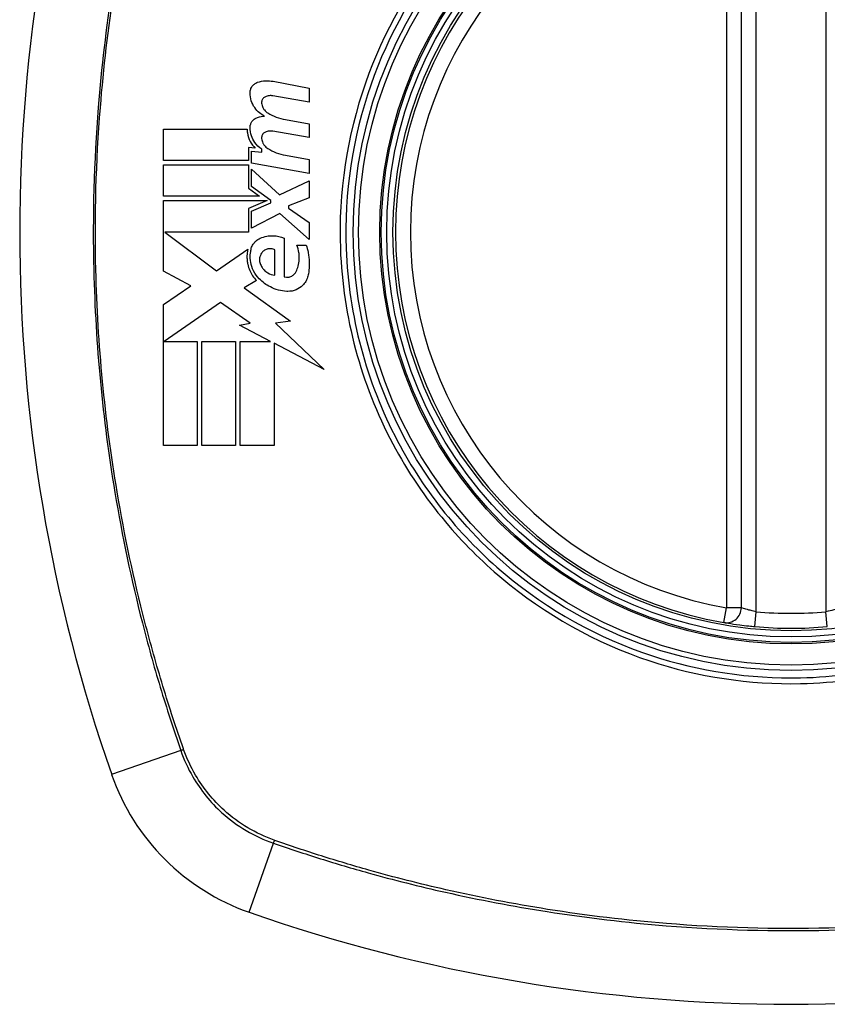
# Model space of a CAD drawing. Header units: inches. Extents: x 93 to 225, y 65 to 102.
# Tile 5 of 37: x 96.531 to 97.17, y 100.162 to 100.94. Entities that reach past the tile are written whole.
import ezdxf

# ---------------------------------------------------------------- set-up
doc = ezdxf.new("R2010")
doc.units = ezdxf.units.IN
doc.header["$MEASUREMENT"] = 0
doc.layers.add('Visible Edges(ANSI)', color=7, linetype='Continuous', lineweight=25)
doc.layers.add('Visible Tangent Edges(ANSI)', color=7, linetype='Continuous', lineweight=25)

msp = doc.modelspace()

# ---------------------------------------------------------------- linework, layer by layer
at = {"layer": 'Visible Edges(ANSI)'}
for p, q in [((97.10178, 100.47498), (97.10178, 101.06858)), ((96.73133, 100.89108), (96.7599, 100.88553)), ((96.7599, 100.88553), (96.7599, 100.87453)), ((96.7599, 100.87453), (96.73115, 100.87959)), ((96.74115, 100.86084), (96.7599, 100.85753)), ((96.64465, 100.82853), (96.64465, 100.85328)), ((96.64465, 100.85328), (96.7109, 100.85328)), ((96.7599, 100.84653), (96.73115, 100.8516)), ((96.7599, 100.85753), (96.7599, 100.84653)), ((96.71715, 100.83833), (96.71202, 100.83878)), ((96.71202, 100.83878), (96.71202, 100.82853)), ((96.7144, 100.82631), (96.7144, 100.83578)), ((96.7144, 100.83578), (96.7224, 100.83508)), ((96.7224, 100.83508), (96.7224, 100.8375)), ((96.71202, 100.82853), (96.64465, 100.82853)), ((96.74115, 100.83259), (96.7599, 100.82928)), ((96.7599, 100.82928), (96.7599, 100.81828)), ((96.64465, 100.80028), (96.64465, 100.82503)), ((96.64465, 100.82503), (96.71202, 100.82503)), ((96.71202, 100.82503), (96.71202, 100.80655)), ((96.7599, 100.81828), (96.7144, 100.82631)), ((96.7144, 100.80791), (96.7144, 100.82153)), ((96.7144, 100.82153), (96.73649, 100.80128)), ((96.73649, 100.80128), (96.7599, 100.81253)), ((96.7599, 100.81253), (96.7599, 100.79903)), ((96.71202, 100.80655), (96.72065, 100.80028)), ((96.72971, 100.79678), (96.7144, 100.80791)), ((96.72065, 100.80028), (96.64465, 100.80028)), ((96.64465, 100.74103), (96.64465, 100.79678)), ((96.64465, 100.79678), (96.72674, 100.79678)), ((96.72674, 100.79678), (96.71202, 100.79053)), ((96.72971, 100.79503), (96.72971, 100.79678)), ((96.7599, 100.79903), (96.74365, 100.79278)), ((96.71202, 100.79053), (96.71202, 100.77178)), ((96.7144, 100.78853), (96.72971, 100.79503)), ((96.7144, 100.77503), (96.7144, 100.78853)), ((96.74365, 100.79278), (96.74365, 100.79078)), ((96.74365, 100.79078), (96.7599, 100.77953)), ((96.73665, 100.78653), (96.7144, 100.77503)), ((96.7599, 100.76603), (96.73665, 100.78653)), ((96.7599, 100.77953), (96.7599, 100.76603)), ((96.71202, 100.77178), (96.64569, 100.77178)), ((96.64569, 100.77178), (96.68652, 100.74128)), ((96.74015, 100.76703), (96.74015, 100.73653)), ((96.68652, 100.74128), (96.7114, 100.75853)), ((96.73265, 100.73778), (96.73265, 100.75778)), ((96.75015, 100.76153), (96.75765, 100.76153)), ((96.66641, 100.72946), (96.64465, 100.74103)), ((96.64465, 100.71478), (96.66641, 100.72946)), ((96.71815, 100.73357), (96.70852, 100.72778)), ((96.70852, 100.72778), (96.74522, 100.7016)), ((96.64465, 100.60328), (96.64465, 100.71478)), ((96.6899, 100.71628), (96.64515, 100.68553)), ((96.71328, 100.69991), (96.6899, 100.71628)), ((96.7049, 100.69828), (96.71328, 100.69991)), ((96.72939, 100.68553), (96.7049, 100.69828)), ((96.74522, 100.7016), (96.7334, 100.69994)), ((96.7334, 100.69994), (96.7719, 100.6634)), ((96.64515, 100.68553), (96.6714, 100.68553)), ((96.6714, 100.68553), (96.6714, 100.60328)), ((96.6749, 100.60328), (96.6749, 100.68553)), ((96.6749, 100.68553), (96.70165, 100.68553)), ((96.70165, 100.68553), (96.70165, 100.60328)), ((96.7054, 100.60328), (96.7054, 100.68553)), ((96.7054, 100.68553), (96.72939, 100.68553)), ((96.7719, 100.6634), (96.73215, 100.6841)), ((96.73215, 100.6841), (96.73215, 100.60328)), ((96.6714, 100.60328), (96.64465, 100.60328)), ((96.70165, 100.60328), (96.6749, 100.60328)), ((96.73215, 100.60328), (96.7054, 100.60328))]:
    msp.add_line(p, q, dxfattribs=at)
for radius in [0.31988, 0.31496]:
    msp.add_circle((97.14115, 100.77178), radius, dxfattribs=at)
for centre, radius, start, end in [((97.83013, 100.77178), 1.29921, 160.73366, 199.26634), ((97.14115, 100.77178), 0.31299, 99.78402, 260.21598), ((97.08997, 100.47498), 0.01181, 260.21598, 0), ((97.14115, 100.77178), 0.31299, 264.74991, 275.25009), ((96.77092, 100.40155), 0.17717, 199.26634, 250.73366), ((97.14115, 101.46076), 1.29921, 250.73366, 289.26634)]:
    msp.add_arc(centre, radius, start, end, dxfattribs=at)
for points, knots in [([(96.71317, 100.88203), (96.71317, 100.88223), (96.71318, 100.88243), (96.7132, 100.88277), (96.71322, 100.88292), (96.71325, 100.88315), (96.71326, 100.88323), (96.71328, 100.8834), (96.7133, 100.88348), (96.71333, 100.88365), (96.71335, 100.88375), (96.7134, 100.88398), (96.71343, 100.88413), (96.71358, 100.88468), (96.71372, 100.88508), (96.7141, 100.88595), (96.71435, 100.88641), (96.71518, 100.88766), (96.71585, 100.88836), (96.71739, 100.88953), (96.71824, 100.88998), (96.71915, 100.89028)], [-0.02806933, -0.02806933, -0.02806933, -0.02806933, -0.02655837, -0.02655837, -0.0254402, -0.0254402, -0.02479565, -0.02479565, -0.02416023, -0.02416023, -0.02344141, -0.02344141, -0.02230527, -0.02230527, -0.01907839, -0.01907839, -0.01504987, -0.01504987, -0.00755311, -0.00755311, 0, 0, 0, 0]), ([(96.71915, 100.89028), (96.7212, 100.89097), (96.72332, 100.89137), (96.72743, 100.89159), (96.7294, 100.89145), (96.73133, 100.89108)], [-0.03334269, -0.03334269, -0.03334269, -0.03334269, -0.01618292, -0.01618292, -0.00041988, -0.00041988, -0.00041988, -0.00041988]), ([(96.72465, 100.86353), (96.72321, 100.86423), (96.72185, 100.86511), (96.71917, 100.86732), (96.71789, 100.86871), (96.71566, 100.87193), (96.71475, 100.87377), (96.71348, 100.87776), (96.71316, 100.87988), (96.71317, 100.88203)], [-0.06020904, -0.06020904, -0.06020904, -0.06020904, -0.04740935, -0.04740935, -0.03262202, -0.03262202, -0.01678225, -0.01678225, -0.00037275, -0.00037275, -0.00037275, -0.00037275]), ([(96.72527, 100.8789), (96.72496, 100.87876), (96.72466, 100.87859), (96.72402, 100.87814), (96.7237, 100.87784), (96.72314, 100.87717), (96.72291, 100.87681), (96.72261, 100.87616), (96.72251, 100.8759), (96.72242, 100.87554), (96.7224, 100.87546), (96.72237, 100.87532), (96.72236, 100.87526), (96.72234, 100.87516), (96.72233, 100.87511), (96.72231, 100.87499), (96.7223, 100.87493), (96.72229, 100.87476), (96.72228, 100.87466), (96.72226, 100.87429), (96.72227, 100.87404), (96.72229, 100.87378)], [-0.01825939, -0.01825939, -0.01825939, -0.01825939, -0.01555937, -0.01555937, -0.01215229, -0.01215229, -0.00884391, -0.00884391, -0.00670425, -0.00670425, -0.00603459, -0.00603459, -0.00561463, -0.00561463, -0.00522861, -0.00522861, -0.00473542, -0.00473542, -0.00393494, -0.00393494, -0.00196875, -0.00196875, -0.00196875, -0.00196875]), ([(96.73115, 100.87959), (96.73023, 100.87976), (96.72929, 100.87979), (96.7273, 100.8796), (96.72625, 100.87933), (96.72527, 100.8789)], [-0.01599987, -0.01599987, -0.01599987, -0.01599987, -0.00850266, -0.00850266, 0, 0, 0, 0]), ([(96.72229, 100.87378), (96.72242, 100.8726), (96.72274, 100.87146), (96.72358, 100.86971), (96.72398, 100.86905), (96.7252, 100.86749), (96.7261, 100.86667), (96.72711, 100.86603)], [-0.02463691, -0.02463691, -0.02463691, -0.02463691, -0.01555528, -0.01555528, -0.00955626, -0.00955626, 0, 0, 0, 0]), ([(96.71317, 100.85453), (96.71317, 100.85464), (96.71317, 100.85476), (96.71318, 100.85496), (96.71319, 100.85505), (96.7132, 100.85522), (96.71321, 100.85531), (96.71323, 100.85546), (96.71324, 100.85554), (96.71326, 100.85571), (96.71327, 100.8558), (96.71331, 100.85602), (96.71334, 100.85615), (96.71344, 100.85663), (96.71354, 100.85697), (96.71392, 100.85801), (96.71426, 100.85867), (96.71518, 100.86), (96.7158, 100.86064), (96.71729, 100.86178), (96.71819, 100.86224), (96.71915, 100.86253)], [-0.02766047, -0.02766047, -0.02766047, -0.02766047, -0.02680401, -0.02680401, -0.0261056, -0.0261056, -0.02548201, -0.02548201, -0.02488025, -0.02488025, -0.02420509, -0.02420509, -0.02317395, -0.02317395, -0.02044509, -0.02044509, -0.01476326, -0.01476326, -0.00792574, -0.00792574, 0, 0, 0, 0]), ([(96.7109, 100.85328), (96.71087, 100.85229), (96.71093, 100.85131), (96.71136, 100.84791), (96.71211, 100.84559), (96.71426, 100.84154), (96.71559, 100.83981), (96.71715, 100.83833)], [-0.04317297, -0.04317297, -0.04317297, -0.04317297, -0.0356333, -0.0356333, -0.01696241, -0.01696241, 0, 0, 0, 0]), ([(96.7224, 100.8375), (96.72024, 100.83888), (96.71834, 100.84067), (96.71571, 100.8444), (96.71481, 100.84616), (96.7135, 100.85012), (96.71315, 100.85232), (96.71317, 100.85453)], [-0.0529494, -0.0529494, -0.0529494, -0.0529494, -0.03254649, -0.03254649, -0.01730062, -0.01730062, -0.00039707, -0.00039707, -0.00039707, -0.00039707]), ([(96.72527, 100.8509), (96.72495, 100.85076), (96.72464, 100.85059), (96.72399, 100.85012), (96.72367, 100.84982), (96.72311, 100.84913), (96.72288, 100.84875), (96.72257, 100.84806), (96.72247, 100.84775), (96.72237, 100.84735), (96.72236, 100.84726), (96.72233, 100.84712), (96.72232, 100.84706), (96.72231, 100.84696), (96.7223, 100.84691), (96.72229, 100.8468), (96.72228, 100.84673), (96.72227, 100.84657), (96.72227, 100.84647), (96.72227, 100.84618), (96.72227, 100.84599), (96.72229, 100.84579)], [-0.01824014, -0.01824014, -0.01824014, -0.01824014, -0.0154558, -0.0154558, -0.01198937, -0.01198937, -0.00859566, -0.00859566, -0.00615971, -0.00615971, -0.00546034, -0.00546034, -0.00503601, -0.00503601, -0.00465527, -0.00465527, -0.00417342, -0.00417342, -0.00341971, -0.00341971, -0.00194251, -0.00194251, -0.00194251, -0.00194251]), ([(96.73115, 100.8516), (96.73022, 100.85176), (96.72927, 100.8518), (96.72728, 100.8516), (96.72625, 100.85133), (96.72527, 100.8509)], [-0.01604893, -0.01604893, -0.01604893, -0.01604893, -0.00847727, -0.00847727, 0, 0, 0, 0]), ([(96.72229, 100.84579), (96.72242, 100.84457), (96.72276, 100.8434), (96.72363, 100.84162), (96.72403, 100.84097), (96.72524, 100.83945), (96.72612, 100.83866), (96.72711, 100.83803)], [-0.02463866, -0.02463866, -0.02463866, -0.02463866, -0.01525184, -0.01525184, -0.00931987, -0.00931987, 0, 0, 0, 0]), ([(96.71365, 100.75653), (96.71369, 100.7571), (96.71378, 100.75767), (96.71416, 100.75936), (96.71457, 100.76045), (96.71581, 100.76274), (96.7167, 100.76387), (96.71876, 100.76574), (96.71991, 100.76649), (96.72115, 100.76703)], [-0.03526655, -0.03526655, -0.03526655, -0.03526655, -0.03088657, -0.03088657, -0.02197862, -0.02197862, -0.01079591, -0.01079591, 0, 0, 0, 0]), ([(96.72115, 100.76703), (96.7228, 100.76776), (96.72453, 100.7683), (96.728, 100.76895), (96.72973, 100.76908), (96.73444, 100.76892), (96.73739, 100.76825), (96.74015, 100.76703)], [-0.05252162, -0.05252162, -0.05252162, -0.05252162, -0.03802982, -0.03802982, -0.02406892, -0.02406892, 0, 0, 0, 0]), ([(96.7114, 100.75853), (96.7111, 100.75723), (96.71089, 100.75591), (96.71075, 100.75416), (96.71073, 100.75375), (96.7107, 100.75296), (96.7107, 100.75258), (96.7107, 100.75192), (96.71071, 100.75165), (96.71073, 100.75111), (96.71074, 100.75086), (96.71078, 100.75019), (96.71082, 100.74978), (96.71097, 100.74838), (96.71114, 100.7474), (96.71171, 100.74479), (96.71223, 100.74318), (96.71416, 100.73863), (96.71595, 100.7359), (96.71815, 100.73357)], [-0.06899169, -0.06899169, -0.06899169, -0.06899169, -0.05878002, -0.05878002, -0.05561, -0.05561, -0.05273167, -0.05273167, -0.05061216, -0.05061216, -0.04865735, -0.04865735, -0.04550856, -0.04550856, -0.03795067, -0.03795067, -0.02502911, -0.02502911, 0, 0, 0, 0]), ([(96.73265, 100.75778), (96.73247, 100.75788), (96.73228, 100.75797), (96.7316, 100.75828), (96.73108, 100.75845), (96.72948, 100.7588), (96.72838, 100.75881), (96.72636, 100.75841), (96.72543, 100.75805), (96.72386, 100.75706), (96.7232, 100.75647), (96.72265, 100.75578)], [-0.02954107, -0.02954107, -0.02954107, -0.02954107, -0.0279188, -0.0279188, -0.02353211, -0.02353211, -0.01478416, -0.01478416, -0.00692303, -0.00692303, 0, 0, 0, 0]), ([(96.74965, 100.74078), (96.75027, 100.74211), (96.75079, 100.74349), (96.75165, 100.74662), (96.75194, 100.74837), (96.75208, 100.75063), (96.7521, 100.75112), (96.7521, 100.75191), (96.7521, 100.7522), (96.75208, 100.75275), (96.75207, 100.75301), (96.75204, 100.75359), (96.75201, 100.75392), (96.75193, 100.75473), (96.75187, 100.75522), (96.75147, 100.75772), (96.75092, 100.75967), (96.75015, 100.76153)], [-0.05506664, -0.05506664, -0.05506664, -0.05506664, -0.04374259, -0.04374259, -0.03018084, -0.03018084, -0.0264387, -0.0264387, -0.02420765, -0.02420765, -0.02223233, -0.02223233, -0.01976957, -0.01976957, -0.01599104, -0.01599104, -0.00050036, -0.00050036, -0.00050036, -0.00050036]), ([(96.75765, 100.76153), (96.7582, 100.75975), (96.75866, 100.75793), (96.75925, 100.75489), (96.75944, 100.75368), (96.75967, 100.75178), (96.75973, 100.7511), (96.75983, 100.7499), (96.75986, 100.7494), (96.75991, 100.74836), (96.75993, 100.74783), (96.75995, 100.7465), (96.75994, 100.7457), (96.75986, 100.74294), (96.75968, 100.74098), (96.7594, 100.73903)], [-0.05857853, -0.05857853, -0.05857853, -0.05857853, -0.04427096, -0.04427096, -0.03493369, -0.03493369, -0.0296881, -0.0296881, -0.0258246, -0.0258246, -0.02178743, -0.02178743, -0.01568984, -0.01568984, -0.00067754, -0.00067754, -0.00067754, -0.00067754]), ([(96.72034, 100.73503), (96.71858, 100.73684), (96.71709, 100.73892), (96.71485, 100.74339), (96.71407, 100.74573), (96.71355, 100.7488), (96.71346, 100.74943), (96.71337, 100.75039), (96.71335, 100.75071), (96.71332, 100.75127), (96.71331, 100.75152), (96.7133, 100.75205), (96.7133, 100.75232), (96.7133, 100.75305), (96.71332, 100.75349), (96.7134, 100.75481), (96.7135, 100.75568), (96.71365, 100.75653)], [-0.06373187, -0.06373187, -0.06373187, -0.06373187, -0.04404665, -0.04404665, -0.02524201, -0.02524201, -0.02033555, -0.02033555, -0.01791741, -0.01791741, -0.01602226, -0.01602226, -0.01392522, -0.01392522, -0.01050046, -0.01050046, -0.00386231, -0.00386231, -0.00386231, -0.00386231]), ([(96.72265, 100.75578), (96.72232, 100.75538), (96.72203, 100.75495), (96.72142, 100.75384), (96.72114, 100.75315), (96.72078, 100.75184), (96.72068, 100.75123), (96.72063, 100.75045), (96.72063, 100.75028), (96.72063, 100.75001), (96.72063, 100.74991), (96.72063, 100.74971), (96.72064, 100.74962), (96.72065, 100.74942), (96.72066, 100.74931), (96.72069, 100.74902), (96.72071, 100.74885), (96.72082, 100.74811), (96.72096, 100.74756), (96.72115, 100.74703)], [-0.02524521, -0.02524521, -0.02524521, -0.02524521, -0.02119963, -0.02119963, -0.01548649, -0.01548649, -0.0107886, -0.0107886, -0.00949271, -0.00949271, -0.00871746, -0.00871746, -0.00802869, -0.00802869, -0.00716605, -0.00716605, -0.00583345, -0.00583345, -0.00150535, -0.00150535, -0.00150535, -0.00150535]), ([(96.72115, 100.74703), (96.72154, 100.74592), (96.72207, 100.74486), (96.72317, 100.74321), (96.72369, 100.74257), (96.72515, 100.74105), (96.72616, 100.74025), (96.72893, 100.73863), (96.73076, 100.73801), (96.73265, 100.73778)], [-0.04086178, -0.04086178, -0.04086178, -0.04086178, -0.03180686, -0.03180686, -0.02543884, -0.02543884, -0.01530154, -0.01530154, 0, 0, 0, 0]), ([(96.74215, 100.72503), (96.73767, 100.7253), (96.73327, 100.72648), (96.72594, 100.73017), (96.72293, 100.73236), (96.72034, 100.73503)], [-0.0651785, -0.0651785, -0.0651785, -0.0651785, -0.02911205, -0.02911205, 0, 0, 0, 0]), ([(96.74015, 100.73653), (96.74031, 100.73648), (96.74047, 100.73644), (96.74148, 100.73621), (96.74236, 100.73616), (96.74423, 100.73635), (96.74522, 100.73664), (96.74694, 100.73754), (96.74767, 100.7381), (96.74884, 100.73937), (96.7493, 100.74005), (96.74965, 100.74078)], [-0.03010904, -0.03010904, -0.03010904, -0.03010904, -0.02874945, -0.02874945, -0.02177568, -0.02177568, -0.01355693, -0.01355693, -0.00629065, -0.00629065, 0, 0, 0, 0]), ([(96.7594, 100.73903), (96.7592, 100.73772), (96.75885, 100.73645), (96.75803, 100.73443), (96.75764, 100.73365), (96.7565, 100.73177), (96.75567, 100.73073), (96.75324, 100.72831), (96.75149, 100.72714), (96.74749, 100.72543), (96.74523, 100.72498), (96.74268, 100.72501), (96.74241, 100.72502), (96.74215, 100.72503)], [-0.07879273, -0.07879273, -0.07879273, -0.07879273, -0.06865981, -0.06865981, -0.06195708, -0.06195708, -0.05155002, -0.05155002, -0.03492434, -0.03492434, -0.01659653, -0.01659653, -0.01443138, -0.01443138, -0.01443138, -0.01443138]), ([(97.08796, 100.46334), (97.08796, 100.46334), (97.08926, 100.46311), (97.09387, 100.46237), (97.09693, 100.46191), (97.10277, 100.46114), (97.10519, 100.46085), (97.1093, 100.46041), (97.11091, 100.46025), (97.11251, 100.4601)], [0, 0, 0, 0, 0.03342093, 0.03342093, 0.06354683, 0.06354683, 0.08237552, 0.08237552, 0.09414345, 0.09414345, 0.09414345, 0.09414345])]:
    msp.add_open_spline(points, degree=3, knots=knots, dxfattribs=at)
for points in [[(96.71915, 100.86253), (96.72094, 100.86308), (96.72279, 100.86341), (96.72465, 100.86353)], [(96.72711, 100.86603), (96.73142, 100.8634), (96.73619, 100.86164), (96.74115, 100.86084)], [(96.72711, 100.83803), (96.73141, 100.8353), (96.73618, 100.83346), (96.74115, 100.83259)]]:
    msp.add_open_spline(points, degree=3, dxfattribs=at)
at = {"layer": 'Visible Tangent Edges(ANSI)'}
for p, q in [((97.11359, 100.47186), (97.11359, 101.0717)), ((97.16871, 101.0717), (97.16871, 100.47186)), ((97.08997, 101.06858), (97.08997, 100.47498)), ((97.08796, 100.46334), (97.08997, 100.47498)), ((97.10178, 100.47498), (97.08997, 100.47498)), ((97.11251, 100.4601), (97.11359, 100.47186)), ((97.16979, 100.4601), (97.16871, 100.47186)), ((96.65833, 100.3622), (96.60368, 100.34309)), ((96.71246, 100.23431), (96.73157, 100.28896))]:
    msp.add_line(p, q, dxfattribs=at)
for radius in [0.34636, 0.34222, 0.32539, 0.3242]:
    msp.add_circle((97.14115, 100.77178), radius, dxfattribs=at)
for start, end in [(99.78402, 260.21598), (264.74991, 275.25009)]:
    msp.add_arc((97.14115, 100.77178), 0.30118, start, end, dxfattribs=at)
for centre, major_axis, start_param, end_param in [((96.66298, 100.36382), (-0.00931, -0.00321), 1.046967, 1.310674), ((96.73319, 100.29361), (0.00321, 0.00931), 1.830918, 2.094625)]:
    msp.add_ellipse(centre, major_axis=major_axis, ratio=0.002592, start_param=start_param, end_param=end_param, dxfattribs=at)
for points, knots in [([(96.65833, 101.18137), (96.65408, 101.169), (96.64992, 101.15658), (96.6421, 101.13159), (96.63839, 101.11903), (96.62924, 101.0862), (96.62411, 101.06581), (96.61351, 101.01862), (96.60839, 100.99172), (96.59927, 100.93342), (96.59557, 100.90198), (96.58967, 100.82761), (96.5885, 100.78475), (96.59093, 100.68306), (96.59652, 100.62419), (96.61199, 100.53155), (96.61925, 100.49712), (96.6323, 100.44607), (96.63701, 100.42914), (96.6446, 100.40391), (96.64723, 100.39552), (96.65265, 100.37882), (96.65548, 100.3705), (96.65833, 100.3622)], [0, 0, 0, 0, 0.099284, 0.099284, 0.198296, 0.198296, 0.356933, 0.356933, 0.563161, 0.563161, 0.801732, 0.801732, 1.126637, 1.126637, 1.572986, 1.572986, 1.839557, 1.839557, 1.972882, 1.972882, 2.039554, 2.039554, 2.106203, 2.106203, 2.106203, 2.106203]), ([(96.66043, 100.36345), (96.65753, 100.37171), (96.65482, 100.37971), (96.64941, 100.39622), (96.64677, 100.40458), (96.63912, 100.42974), (96.63437, 100.44663), (96.62122, 100.49756), (96.61389, 100.53192), (96.59826, 100.6244), (96.59259, 100.68318), (96.59013, 100.78473), (96.59132, 100.82754), (96.59729, 100.9018), (96.60103, 100.9332), (96.61025, 100.99139), (96.61542, 101.01823), (96.62612, 101.06532), (96.63129, 101.08566), (96.64051, 101.11842), (96.64425, 101.13094), (96.65208, 101.1557), (96.65608, 101.16772), (96.66043, 101.18012)], [-2.104956, -2.104956, -2.104956, -2.104956, -2.039554, -2.039554, -1.972882, -1.972882, -1.839557, -1.839557, -1.572986, -1.572986, -1.126637, -1.126637, -0.801732, -0.801732, -0.563161, -0.563161, -0.356933, -0.356933, -0.198296, -0.198296, -0.099284, -0.099284, -0.001246, -0.001246, -0.001246, -0.001246]), ([(97.14115, 101.12401), (97.16394, 101.12401), (97.18694, 101.12179), (97.23849, 101.11163), (97.26654, 101.10233), (97.31961, 101.07705), (97.34477, 101.06093), (97.36737, 101.04206), (97.40153, 101.01355), (97.4298, 100.97884), (97.47063, 100.90324), (97.48376, 100.86352), (97.49496, 100.7865), (97.49452, 100.74917), (97.48099, 100.66843), (97.46433, 100.62424), (97.43166, 100.5716), (97.42199, 100.5582), (97.41143, 100.54556), (97.38169, 100.50994), (97.34496, 100.48052), (97.25584, 100.43437), (97.20245, 100.42075), (97.10853, 100.41879), (97.06865, 100.42477), (96.9885, 100.45113), (96.94889, 100.47314), (96.91493, 100.5015), (96.8801, 100.53057), (96.85121, 100.56633), (96.80511, 100.65345), (96.7911, 100.70576), (96.78755, 100.80276), (96.79414, 100.84661), (96.82259, 100.92821), (96.84382, 100.96561), (96.87087, 100.998), (96.90047, 101.03346), (96.93706, 101.06281), (96.99641, 101.09367), (97.0155, 101.10156), (97.06914, 101.11845), (97.10535, 101.12401), (97.14115, 101.12401)], [-3.141593, -3.141593, -3.141593, -3.141593, -2.946594, -2.946594, -2.696251, -2.696251, -2.445914, -2.445914, -2.445914, -2.067507, -2.067507, -1.716551, -1.716551, -1.405531, -1.405531, -1.016056, -1.016056, -0.875434, -0.875434, -0.875434, -0.479101, -0.479101, -0.021702, -0.021702, 0.31764, 0.31764, 0.695378, 0.695378, 0.695378, 1.082671, 1.082671, 1.532987, 1.532987, 1.905714, 1.905714, 2.266012, 2.266012, 2.266012, 2.660331, 2.660331, 2.835226, 2.835226, 3.141593, 3.141593, 3.141593, 3.141593]), ([(96.86769, 101.00066), (96.84025, 100.96794), (96.81865, 100.93015), (96.78968, 100.84758), (96.78294, 100.80316), (96.78657, 100.70491), (96.80087, 100.65195), (96.8378, 100.58255), (96.85175, 100.56191), (96.86769, 100.54291)], [-2.266012, -2.266012, -2.266012, -2.266012, -1.905714, -1.905714, -1.532987, -1.532987, -1.082671, -1.082671, -0.873089, -0.873089, -0.873089, -0.873089]), ([(96.91228, 100.49832), (96.94657, 100.46955), (96.9866, 100.44716), (97.06771, 100.4203), (97.10811, 100.4142), (97.20324, 100.4162), (97.25731, 100.4301), (97.32863, 100.46726), (97.35023, 100.48172), (97.37002, 100.49832)], [-0.695378, -0.695378, -0.695378, -0.695378, -0.31764, -0.31764, 0.021702, 0.021702, 0.479101, 0.479101, 0.69757, 0.69757, 0.69757, 0.69757]), ([(97.11359, 100.47186), (97.11282, 100.47201), (97.11205, 100.47216), (97.11007, 100.47259), (97.10891, 100.47287), (97.1061, 100.4736), (97.10462, 100.47405), (97.1024, 100.47476), (97.10178, 100.47498), (97.10178, 100.47498)], [-0.09414345, -0.09414345, -0.09414345, -0.09414345, -0.08237552, -0.08237552, -0.06354683, -0.06354683, -0.03342093, -0.03342093, 0, 0, 0, 0]), ([(97.18052, 100.47498), (97.18052, 100.47498), (97.18044, 100.47496), (97.18005, 100.47482), (97.17961, 100.47467), (97.17803, 100.47416), (97.17662, 100.47372), (97.17307, 100.47277), (97.17089, 100.47227), (97.16871, 100.47186)], [-0.09415008, -0.09415008, -0.09415008, -0.09415008, -0.08238132, -0.08238132, -0.06355131, -0.06355131, -0.03342328, -0.03342328, 0, 0, 0, 0]), ([(96.65833, 100.3622), (96.66082, 100.35496), (96.66402, 100.34797), (96.67401, 100.33077), (96.68182, 100.32115), (96.70267, 100.30234), (96.71659, 100.29412), (96.73157, 100.28896)], [0, 0, 0, 0, 0.0558923, 0.0558923, 0.1453199, 0.1453199, 0.261048, 0.261048, 0.261048, 0.261048]), ([(96.73234, 100.29123), (96.71772, 100.29643), (96.70416, 100.30452), (96.6838, 100.32293), (96.67615, 100.33232), (96.66629, 100.3491), (96.66311, 100.35591), (96.6606, 100.36297)], [-0.261048, -0.261048, -0.261048, -0.261048, -0.1453199, -0.1453199, -0.0558923, -0.0558923, 0, 0, 0, 0]), ([(97.54949, 100.29106), (97.54122, 100.28816), (97.53322, 100.28545), (97.51672, 100.28004), (97.50836, 100.2774), (97.48319, 100.26975), (97.4663, 100.265), (97.41537, 100.25185), (97.38102, 100.24452), (97.28854, 100.22889), (97.22975, 100.22323), (97.1282, 100.22076), (97.08539, 100.22195), (97.01113, 100.22792), (96.97974, 100.23166), (96.92154, 100.24088), (96.8947, 100.24605), (96.84761, 100.25675), (96.82727, 100.26192), (96.79451, 100.27114), (96.78199, 100.27488), (96.75723, 100.28271), (96.74521, 100.28671), (96.73282, 100.29106)], [-2.104956, -2.104956, -2.104956, -2.104956, -2.039554, -2.039554, -1.972882, -1.972882, -1.839557, -1.839557, -1.572986, -1.572986, -1.126637, -1.126637, -0.801732, -0.801732, -0.563161, -0.563161, -0.356933, -0.356933, -0.198296, -0.198296, -0.099284, -0.099284, -0.001246, -0.001246, -0.001246, -0.001246]), ([(96.73157, 100.28896), (96.74394, 100.28471), (96.75636, 100.28055), (96.78135, 100.27273), (96.7939, 100.26902), (96.82674, 100.25987), (96.84712, 100.25474), (96.89432, 100.24414), (96.92121, 100.23902), (96.97951, 100.2299), (97.01095, 100.2262), (97.08532, 100.2203), (97.12819, 100.21913), (97.22987, 100.22156), (97.28874, 100.22715), (97.38139, 100.24263), (97.41581, 100.24988), (97.46686, 100.26293), (97.48379, 100.26764), (97.50902, 100.27524), (97.51741, 100.27786), (97.53412, 100.28328), (97.54243, 100.28611), (97.55073, 100.28896)], [0, 0, 0, 0, 0.099284, 0.099284, 0.198296, 0.198296, 0.356933, 0.356933, 0.563161, 0.563161, 0.801732, 0.801732, 1.126637, 1.126637, 1.572986, 1.572986, 1.839557, 1.839557, 1.972882, 1.972882, 2.039554, 2.039554, 2.106203, 2.106203, 2.106203, 2.106203])]:
    msp.add_open_spline(points, degree=3, knots=knots, dxfattribs=at)
for points in [[(96.86769, 100.54291), (96.88121, 100.5268), (96.89614, 100.51186), (96.91228, 100.49832)], [(96.6606, 100.36297), (96.66054, 100.36313), (96.66048, 100.36329), (96.66043, 100.36345)], [(96.73282, 100.29106), (96.73266, 100.29111), (96.7325, 100.29117), (96.73234, 100.29123)]]:
    msp.add_open_spline(points, degree=3, dxfattribs=at)

doc.saveas('drawing.dxf')
